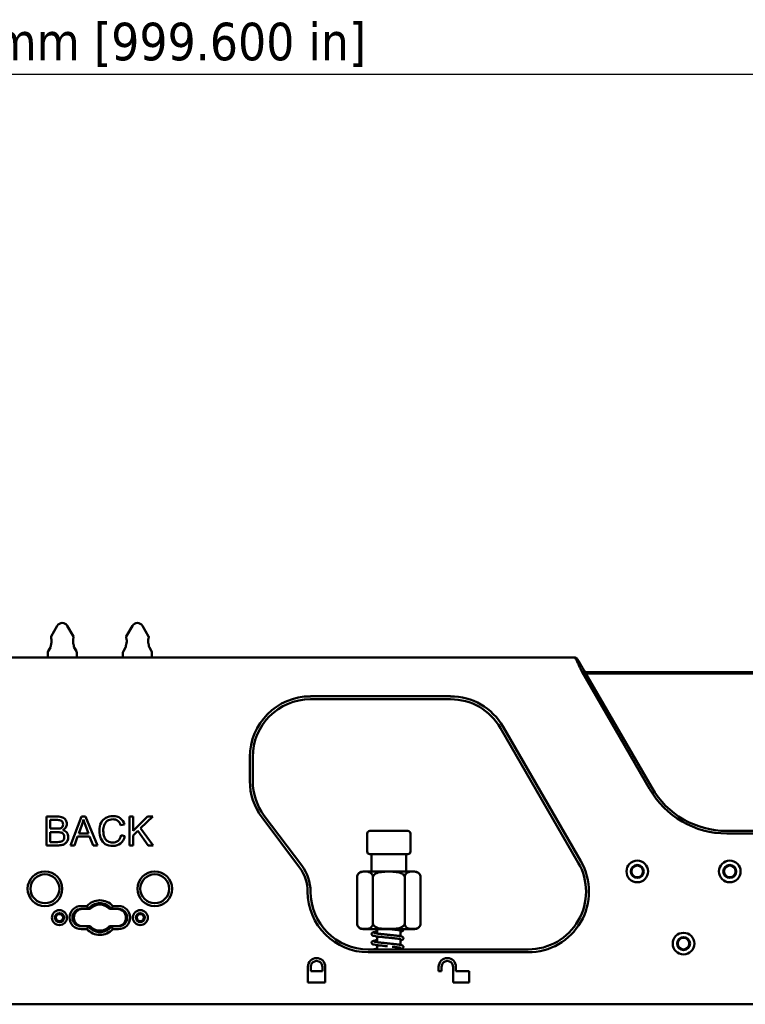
# Paper-space layout 'Sheet_1' of a CAD drawing. Header units: millimetres. Extents: x 1 to 117, y 1 to 117.
# Tile 58 of 73: x 58 to 68, y 59 to 72. Entities that reach past the tile are written whole.
import ezdxf

# ---------------------------------------------------------------- set-up
doc = ezdxf.new("R2010")
doc.units = ezdxf.units.MM
doc.layers.add('Dimension (ISO)', color=7, linetype='Continuous', lineweight=25)
doc.layers.add('Visible (ISO)', color=7, linetype='Continuous', lineweight=50)
doc.styles.add('Note Text (ANSI)', font='tahoma.ttf')
doc.dimstyles.new('Default (ISO)', dxfattribs={"dimtxt": 0.511811, "dimasz": 0.098425, "dimexe": 0.125, "dimexo": 0, "dimgap": 0.03, "dimtad": 1, "dimlfac": 25.4, "dimrnd": 1e-08, "dimzin": 0, "dimdsep": 46, "dimtxsty": 'Note Text (ANSI)', "dimcen": 0.09, "dimdle": 0.393701, "dimclrd": 256, "dimclre": 256, "dimclrt": 256, "dimazin": 0, "dimtfac": 0.269631, "dimtmove": 0, "dimatfit": 3, "dimfxl": 1, "dimtolj": 1, "dimtzin": 0, "dimlwd": -1, "dimlwe": -1, "dimarcsym": 0})

# ---------------------------------------------------------------- blocks, each defined once
blk = doc.blocks.new('*D10')
at = {"layer": 'Defpoints', "color": 0, "transparency": 16777216}
for p in [(78.837, 71.398), (39.482, 63.248), (78.837, 63.248)]:
    blk.add_point(p, dxfattribs=at)
at = {"layer": 'Dimension (ISO)', "transparency": 16777216}
for p, q in [((39.482, 63.248), (39.482, 71.523)), ((78.837, 63.248), (78.837, 71.523)), ((39.581, 71.398), (78.738, 71.398))]:
    blk.add_line(p, q, dxfattribs=at)
for points in [[(39.581, 71.414), (39.581, 71.381), (39.482, 71.398)], [(78.738, 71.414), (78.738, 71.381), (78.837, 71.398)]]:
    blk.add_solid(points, dxfattribs=at)
at = {"layer": 'Dimension (ISO)', "transparency": 16777216, "insert": (55.405, 72.097), "char_height": 0.51181, "attachment_point": 1, "style": 'Note Text (ANSI)'}
blk.add_mtext('\\A1;999.60 mm [999.600 in]', dxfattribs=at)

psp = doc.layouts.new('Sheet_1')

# ---------------------------------------------------------------- linework, layer by layer
at = {"layer": 'Visible (ISO)'}
for p, q in [((58.57939, 63.87804), (58.49537, 63.73252)), ((58.71577, 63.87804), (58.79978, 63.73252)), ((59.60301, 63.87804), (59.519, 63.73252)), ((59.73939, 63.87804), (59.82341, 63.73252)), ((58.4901, 63.60245), (58.4901, 63.61158)), ((58.80506, 63.60245), (58.80506, 63.61158)), ((59.51372, 63.60245), (59.51372, 63.61158)), ((59.82868, 63.60245), (59.82868, 63.61158)), ((58.45073, 63.44497), (58.45073, 63.51316)), ((58.48482, 63.58276), (58.456, 63.53284)), ((58.81033, 63.58276), (58.83916, 63.53284)), ((58.84443, 63.44497), (58.84443, 63.51316)), ((59.47435, 63.44497), (59.47435, 63.51316)), ((59.50845, 63.58276), (59.47963, 63.53284)), ((59.83396, 63.58276), (59.86278, 63.53284)), ((59.86805, 63.44497), (59.86805, 63.51316)), ((52.68301, 63.44497), (65.63577, 63.44497)), ((65.63581, 63.44494), (65.6653, 63.42792)), ((65.67967, 63.35298), (65.67967, 63.35298)), ((65.75926, 63.26516), (65.72973, 63.24811)), ((65.72973, 63.24811), (66.64879, 61.65626)), ((66.67832, 61.67331), (65.75926, 63.26516)), ((68.32953, 63.24811), (65.7691, 63.24811)), ((68.33124, 63.22843), (65.78047, 63.22843)), ((62.02938, 62.91751), (63.93698, 62.91751)), ((62.02938, 62.87814), (63.93698, 62.87814)), ((64.61889, 62.48444), (65.67818, 60.64969)), ((65.71228, 60.66937), (64.65299, 62.50412)), ((61.20261, 61.76316), (61.20261, 62.09073)), ((61.24198, 61.76316), (61.24198, 62.09073)), ((58.4312, 60.88591), (58.4312, 61.27961)), ((58.4312, 61.27961), (58.57891, 61.27961)), ((58.4833, 61.23315), (58.4833, 61.11418)), ((58.56199, 61.23315), (58.4833, 61.23315)), ((58.75696, 60.88591), (58.90816, 61.27961)), ((58.90816, 61.27961), (58.96429, 61.27961)), ((58.96429, 61.27961), (59.12542, 60.88591)), ((59.56209, 60.88591), (59.56209, 61.27961)), ((59.56209, 61.27961), (59.61419, 61.27961)), ((59.61419, 61.27961), (59.61419, 61.08437)), ((59.61419, 61.08437), (59.80969, 61.27961)), ((59.88032, 61.27961), (59.71516, 61.12009)), ((59.80969, 61.27961), (59.88032, 61.27961)), ((61.36854, 61.26633), (61.8794, 60.58683)), ((61.91086, 60.61049), (61.40001, 61.28999)), ((58.4833, 61.11418), (58.56844, 61.11418)), ((58.4833, 61.06772), (58.4833, 60.93237)), ((58.57434, 61.06772), (58.4833, 61.06772)), ((58.9138, 61.16306), (58.87056, 61.04758)), ((59.00403, 61.04758), (58.96294, 61.15661)), ((59.49334, 61.17165), (59.44204, 61.15957)), ((59.67864, 61.08518), (59.61419, 61.02234)), ((59.81883, 60.88591), (59.67864, 61.08518)), ((59.71516, 61.12009), (59.88758, 60.88591)), ((63.35715, 61.08276), (62.83565, 61.08276)), ((70.30264, 61.08276), (67.70118, 61.08276)), ((58.4833, 60.93237), (58.58133, 60.93237)), ((58.85552, 61.00515), (58.81228, 60.88591)), ((59.02014, 61.00515), (58.85552, 61.00515)), ((58.87056, 61.04758), (59.00403, 61.04758)), ((59.06607, 60.88591), (59.02014, 61.00515)), ((59.44795, 61.02395), (59.50005, 61.01079)), ((59.61419, 61.02234), (59.61419, 60.88591)), ((62.80218, 60.80126), (62.80218, 61.0493)), ((63.39061, 60.80126), (63.39061, 61.0493)), ((70.30264, 61.04867), (67.70118, 61.04867)), ((58.58133, 60.88591), (58.4312, 60.88591)), ((58.81228, 60.88591), (58.75696, 60.88591)), ((59.12542, 60.88591), (59.06607, 60.88591)), ((59.61419, 60.88591), (59.56209, 60.88591)), ((59.88758, 60.88591), (59.81883, 60.88591)), ((62.83565, 60.7678), (63.35715, 60.7678)), ((62.86018, 60.7678), (62.86018, 60.53158)), ((63.33262, 60.7678), (63.33262, 60.53158)), ((62.74326, 60.53158), (63.44953, 60.53158)), ((62.66452, 60.45284), (62.66452, 59.82292)), ((62.88046, 60.45284), (62.88046, 59.82292)), ((63.31234, 60.45284), (63.31234, 59.82292)), ((63.52827, 60.45284), (63.52827, 59.82292)), ((58.98333, 60.05914), (58.90348, 60.05914)), ((59.00191, 60.01977), (58.90348, 60.01977)), ((59.02734, 60.01977), (59.00191, 60.01977)), ((59.31687, 60.01977), (59.29144, 60.01977)), ((59.31687, 60.01977), (59.31688, 60.01977)), ((59.4153, 60.01977), (59.31688, 60.01977)), ((59.4153, 60.05914), (59.33546, 60.05914)), ((58.90348, 59.78355), (59.00191, 59.78355)), ((58.90348, 59.74418), (58.98332, 59.74418)), ((59.00191, 59.78355), (59.02734, 59.78355)), ((59.00191, 59.78355), (59.00191, 59.78355)), ((59.29144, 59.78355), (59.31687, 59.78355)), ((59.31687, 59.78355), (59.4153, 59.78355)), ((59.33546, 59.74418), (59.4153, 59.74418)), ((63.44953, 59.74418), (62.74326, 59.74418)), ((62.93892, 59.74418), (62.93892, 59.6842)), ((63.25388, 59.72701), (63.25388, 59.64903)), ((62.93892, 59.64467), (62.93892, 59.56609)), ((63.25388, 59.6089), (63.25388, 59.53092)), ((64.99627, 59.46859), (62.81679, 59.46859)), ((62.93892, 59.52656), (62.93892, 59.46859)), ((63.25388, 59.49079), (63.25388, 59.46859)), ((64.99627, 59.42922), (62.81679, 59.42922)), ((61.99404, 59.01583), (61.99404, 59.23237)), ((62.03341, 59.23237), (62.03341, 59.17331)), ((62.03341, 59.17331), (62.19089, 59.17331)), ((62.19089, 59.17331), (62.19089, 59.23237)), ((62.23026, 59.23237), (62.23026, 59.01583)), ((63.77553, 59.17331), (63.77553, 59.23237)), ((63.8149, 59.17331), (63.77553, 59.17331)), ((63.8149, 59.23237), (63.8149, 59.17331)), ((63.97238, 59.01583), (63.97238, 59.23237)), ((64.01175, 59.23237), (64.01175, 59.17331)), ((64.01175, 59.17331), (64.18892, 59.17331)), ((64.18892, 59.17331), (64.18892, 59.01583)), ((62.23026, 59.01583), (61.99404, 59.01583)), ((64.18892, 59.01583), (63.97238, 59.01583)), ((78.83656, 58.72056), (39.48222, 58.72056))]:
    psp.add_line(p, q, dxfattribs=at)
for centre, radius in [((66.48222, 60.53158), 0.14764), ((67.74207, 60.53158), 0.14764), ((58.41136, 60.29536), 0.23622), ((59.90742, 60.29536), 0.23622), ((66.48222, 60.53158), 0.08858), ((66.48222, 60.53158), 0.07874), ((67.74207, 60.53158), 0.08858), ((67.74207, 60.53158), 0.07874), ((58.41136, 60.29536), 0.19685), ((59.90742, 60.29536), 0.19685), ((58.60821, 59.90166), 0.10236), ((59.71057, 59.90166), 0.10236), ((58.60821, 59.90166), 0.06299), ((58.60821, 59.90166), 0.04921), ((59.71057, 59.90166), 0.06299), ((59.71057, 59.90166), 0.04921), ((67.11215, 59.54733), 0.14764), ((67.11215, 59.54733), 0.08858), ((67.11215, 59.54733), 0.07874)]:
    psp.add_circle(centre, radius, dxfattribs=at)
for centre, radius, start, end in [((58.64758, 63.83867), 0.07874, 30, 150), ((59.6712, 63.83867), 0.07874, 30, 150), ((58.45073, 63.60245), 0.03937, 330, 0), ((58.52947, 63.71283), 0.03937, 150, 154.646413), ((58.76569, 63.71283), 0.03937, 25.353587, 30), ((58.84443, 63.60245), 0.03937, 180, 210), ((59.47435, 63.60245), 0.03937, 330, 0), ((59.55309, 63.71283), 0.03937, 150, 154.646413), ((59.78931, 63.71283), 0.03937, 25.353587, 30), ((59.86805, 63.60245), 0.03937, 180, 210), ((58.4901, 63.51316), 0.03937, 150, 180), ((58.80506, 63.51316), 0.03937, 0, 30), ((59.51372, 63.51316), 0.03937, 150, 180), ((59.82868, 63.51316), 0.03937, 0, 30), ((62.02938, 62.09073), 0.82677, 90, 180), ((62.02938, 62.09073), 0.7874, 90, 180), ((63.93698, 62.09073), 0.82677, 30, 89.999999), ((63.93698, 62.09073), 0.7874, 29.999999, 90), ((62.02938, 61.76316), 0.82677, 180, 216.936135), ((62.02938, 61.76316), 0.7874, 179.999999, 216.936135), ((67.70118, 62.26386), 1.2152, 209.999998, 270.000003), ((67.70118, 62.26386), 1.1811, 209.999997, 270.000003), ((62.83565, 61.0493), 0.03346, 90, 180), ((63.35715, 61.0493), 0.03346, 0, 90), ((62.83565, 60.80126), 0.03346, 180, 270), ((63.35715, 60.80126), 0.03346, 270, 0), ((64.99627, 60.25599), 0.82677, 269.999998, 29.999999), ((64.99627, 60.25599), 0.7874, 269.999999, 30), ((61.43883, 60.25561), 0.55118, 0.015777, 36.936137), ((61.43883, 60.25561), 0.59055, 0.015777, 36.936138), ((62.74326, 60.45284), 0.07874, 90, 180), ((63.44953, 60.45284), 0.07874, 0, 90), ((62.81679, 60.25599), 0.82677, 180.015767, 269.999978), ((62.81679, 60.25599), 0.7874, 180.015767, 269.999994), ((59.15939, 59.90166), 0.23622, 41.810418, 138.189582), ((58.90348, 59.90166), 0.15748, 90.00009, 269.999739), ((58.90348, 59.90166), 0.11811, 90, 270), ((58.92317, 59.90166), 0.11811, 90, 270), ((59.15939, 59.90166), 0.17717, 41.810315, 138.189685), ((59.39561, 59.90166), 0.11811, 270, 90), ((59.4153, 59.90166), 0.15748, 270.00009, 89.999738), ((59.4153, 59.90166), 0.11811, 270, 90), ((59.15939, 59.90166), 0.23622, 221.810418, 318.189582), ((59.15939, 59.90166), 0.17717, 221.810315, 318.189685), ((62.74326, 59.82292), 0.07874, 180, 270), ((63.44953, 59.82292), 0.07874, 270, 0), ((62.11215, 59.23237), 0.11811, 0, 180), ((62.11215, 59.23237), 0.07874, 0, 180), ((63.89364, 59.23237), 0.11811, 0, 180), ((63.89364, 59.23237), 0.07874, 0, 180)]:
    psp.add_arc(centre, radius, start, end, dxfattribs=at)
for centre, major_axis, ratio, start_param, end_param in [((58.43107, 61.08655), (-0.2199, -0.11648), 0.48588106, 2.88967817, 3.17989892), ((58.55741, 61.42948), (-0.13619, 0.48785), 0.74666517, 3.94283374, 4.11306084), ((61.31458, 59.44848), (-2.07497, 1.75212), 0.2020194, 6.23125931, 6.36319719), ((56.69465, 57.12658), (2.70292, 4.09866), 0.13623409, 6.27476402, 6.37278668), ((58.77638, 60.26503), (0.65384, 0.99598), 0.34560834, 6.26264365, 6.50629373), ((59.07349, 60.54243), (0.31429, 0.68816), 0.31709372, 5.94819472, 6.21361224), ((58.30373, 60.93463), (-0.35226, -0.10757), 0.22247523, 3.45222252, 3.77124537), ((58.38181, 61.34784), (-0.265, 0.21094), 0.37552747, 2.88590002, 3.15596107), ((58.40951, 60.76275), (0.24355, 0.28664), 0.39166361, 6.18113799, 6.44488298), ((58.05227, 60.48141), (0.65238, 0.58356), 0.32544345, 6.25878962, 6.48175018), ((41.80739, 53.1441), (16.91218, 7.89832), 0.06957178, 6.25070533, 6.29859599), ((60.42556, 60.87474), (-1.21455, 0.26148), 0.43426496, 6.2346678, 6.37640533), ((57.86113, 61.40134), (-0.80155, 0.44043), 0.20493026, 2.89633006, 3.02592402), ((58.44037, 60.89938), (-0.22512, -0.13533), 0.47575097, 2.86304069, 3.17469109), ((58.03761, 62.15133), (-0.63919, 1.24626), 0.23194536, 3.18173898, 3.31261589), ((56.58656, 61.60359), (2.13711, -0.63728), 0.22537598, 6.24520198, 6.35029079), ((63.17668, 66.14785), (3.95197, 5.23681), 0.14883085, 3.05630598, 3.15241437), ((57.78855, 61.33883), (0.9048, -0.41393), 0.2031882, 5.86520938, 6.03411405), ((58.51586, 61.03345), (0.19645, -0.09192), 0.58064777, 5.66296735, 5.98433661), ((62.11679, 63.94636), (2.90211, 3.02662), 0.17126363, 3.1746091, 3.30435778)]:
    psp.add_ellipse(centre, major_axis=major_axis, ratio=ratio, start_param=start_param, end_param=end_param, dxfattribs=at)
for points, knots in [([(58.4901, 63.61158), (58.4901, 63.61158), (58.49069, 63.61309), (58.4928, 63.61914), (58.49431, 63.62368), (58.49717, 63.63408), (58.49872, 63.64067), (58.50095, 63.6552), (58.50159, 63.66314), (58.50159, 63.67064), (58.50159, 63.67813), (58.50095, 63.68608), (58.49872, 63.7006), (58.49717, 63.70719), (58.4957, 63.71254), (58.49566, 63.71269), (58.49562, 63.71283)], [0.685358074, 0.685358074, 0.685358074, 0.685358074, 0.742449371, 0.742449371, 0.799540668, 0.799540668, 0.856675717, 0.856675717, 0.913810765, 0.913810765, 0.913810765, 0.970945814, 0.970945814, 1.028080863, 1.028080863, 1.02969073, 1.02969073, 1.02969073, 1.02969073]), ([(58.49389, 63.72969), (58.49389, 63.72969), (58.49388, 63.72962), (58.49386, 63.72928), (58.49383, 63.72891), (58.49374, 63.72732), (58.49368, 63.72561), (58.49399, 63.72054), (58.49446, 63.71698), (58.49562, 63.71283)], [-1.153253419, -1.153253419, -1.153253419, -1.153253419, -1.140549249, -1.140549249, -1.1210825, -1.1210825, -1.080956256, -1.080956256, -1.032789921, -1.032789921, -1.032789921, -1.032789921]), ([(58.79954, 63.71283), (58.7995, 63.71269), (58.79946, 63.71254), (58.79799, 63.70719), (58.79644, 63.7006), (58.79421, 63.68608), (58.79357, 63.67813), (58.79357, 63.67064), (58.79357, 63.66314), (58.79421, 63.6552), (58.79644, 63.64067), (58.79799, 63.63408), (58.80085, 63.62368), (58.80236, 63.61914), (58.80447, 63.61309), (58.80506, 63.61158), (58.80506, 63.61158)], [-0.115879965, -0.115879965, -0.115879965, -0.115879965, -0.114270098, -0.114270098, -0.057135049, -0.057135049, 0, 0, 0, 0.057135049, 0.057135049, 0.114270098, 0.114270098, 0.171361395, 0.171361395, 0.228452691, 0.228452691, 0.228452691, 0.228452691]), ([(58.79954, 63.71283), (58.80007, 63.71474), (58.80046, 63.71654), (58.8014, 63.7221), (58.80146, 63.72511), (58.80139, 63.72804), (58.80134, 63.72874), (58.80129, 63.72945), (58.80127, 63.72961), (58.80127, 63.72968), (58.80127, 63.72969), (58.80127, 63.72969)], [-0.233956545, -0.233956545, -0.233956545, -0.233956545, -0.212408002, -0.212408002, -0.161667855, -0.161667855, -0.136508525, -0.136508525, -0.120867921, -0.120867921, -0.11671569, -0.11671569, -0.11671569, -0.11671569]), ([(59.51372, 63.61158), (59.51372, 63.61158), (59.51431, 63.61309), (59.51642, 63.61914), (59.51793, 63.62368), (59.52079, 63.63408), (59.52234, 63.64067), (59.52457, 63.6552), (59.52521, 63.66314), (59.52521, 63.67064), (59.52521, 63.67813), (59.52457, 63.68608), (59.52234, 63.7006), (59.52079, 63.70719), (59.51932, 63.71254), (59.51928, 63.71269), (59.51924, 63.71283)], [0.685358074, 0.685358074, 0.685358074, 0.685358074, 0.742449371, 0.742449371, 0.799540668, 0.799540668, 0.856675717, 0.856675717, 0.913810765, 0.913810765, 0.913810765, 0.970945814, 0.970945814, 1.028080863, 1.028080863, 1.02969073, 1.02969073, 1.02969073, 1.02969073]), ([(59.51751, 63.72969), (59.51751, 63.72969), (59.51751, 63.72962), (59.51748, 63.72928), (59.51745, 63.72891), (59.51736, 63.72732), (59.5173, 63.72561), (59.51762, 63.72054), (59.51808, 63.71698), (59.51924, 63.71283)], [-1.153253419, -1.153253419, -1.153253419, -1.153253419, -1.140549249, -1.140549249, -1.1210825, -1.1210825, -1.080956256, -1.080956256, -1.032789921, -1.032789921, -1.032789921, -1.032789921]), ([(59.82317, 63.71283), (59.82312, 63.71269), (59.82308, 63.71254), (59.82161, 63.70719), (59.82006, 63.7006), (59.81783, 63.68608), (59.81719, 63.67813), (59.81719, 63.67064), (59.81719, 63.66314), (59.81783, 63.6552), (59.82006, 63.64067), (59.82161, 63.63408), (59.82447, 63.62368), (59.82598, 63.61914), (59.8281, 63.61309), (59.82868, 63.61158), (59.82868, 63.61158)], [-0.115879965, -0.115879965, -0.115879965, -0.115879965, -0.114270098, -0.114270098, -0.057135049, -0.057135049, 0, 0, 0, 0.057135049, 0.057135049, 0.114270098, 0.114270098, 0.171361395, 0.171361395, 0.228452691, 0.228452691, 0.228452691, 0.228452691]), ([(59.82317, 63.71283), (59.8237, 63.71474), (59.82408, 63.71654), (59.82503, 63.7221), (59.82508, 63.72511), (59.82501, 63.72804), (59.82497, 63.72874), (59.82491, 63.72945), (59.8249, 63.72961), (59.82489, 63.72968), (59.82489, 63.72969), (59.82489, 63.72969)], [-0.233956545, -0.233956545, -0.233956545, -0.233956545, -0.212408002, -0.212408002, -0.161667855, -0.161667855, -0.136508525, -0.136508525, -0.120867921, -0.120867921, -0.11671569, -0.11671569, -0.11671569, -0.11671569]), ([(65.63577, 63.44497), (65.63598, 63.44497), (65.63726, 63.44196), (65.64009, 63.43592), (65.64292, 63.42989), (65.64731, 63.42077), (65.65286, 63.40915), (65.65841, 63.39754), (65.66512, 63.38351), (65.67285, 63.3673), (65.68058, 63.35108), (65.68932, 63.33268), (65.69895, 63.31261), (65.70858, 63.29253), (65.71909, 63.27077), (65.72973, 63.24811)], [0, 0, 0, 0, 0.2, 0.2, 0.2, 0.4, 0.4, 0.4, 0.6, 0.6, 0.6, 0.8, 0.8, 0.8, 1, 1, 1, 1]), ([(65.75926, 63.26516), (65.74586, 63.28837), (65.73233, 63.31181), (65.70898, 63.35226), (65.69887, 63.36977), (65.67999, 63.40246), (65.67461, 63.41178), (65.66956, 63.42053), (65.66793, 63.42336), (65.66583, 63.42699), (65.66529, 63.42792), (65.66529, 63.42792)], [0.00000001, 0.00000001, 0.00000001, 0.00000001, 0.20420785, 0.20420785, 0.38392034, 0.38392034, 0.598973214, 0.598973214, 0.753189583, 0.753189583, 0.896192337, 0.896192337, 0.896192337, 0.896192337]), ([(62.88046, 60.45284), (62.88046, 60.45878), (62.8796, 60.4657), (62.87662, 60.47805), (62.87361, 60.48517), (62.86589, 60.49847), (62.85918, 60.50542), (62.84123, 60.51897), (62.82746, 60.5233), (62.79953, 60.52818), (62.78537, 60.52876), (62.77249, 60.52876), (62.75961, 60.52876), (62.74545, 60.52818), (62.71753, 60.5233), (62.70375, 60.51897), (62.6858, 60.50542), (62.67909, 60.49847), (62.67137, 60.48517), (62.66836, 60.47805), (62.66538, 60.4657), (62.66452, 60.45878), (62.66452, 60.45284)], [1.77961652, 1.77961652, 1.77961652, 1.77961652, 1.82488137, 1.82488137, 1.8841011, 1.8841011, 1.9801263, 1.9801263, 2.17647417, 2.17647417, 2.37282203, 2.37282203, 2.37282203, 2.5691699, 2.5691699, 2.76551776, 2.76551776, 2.86154296, 2.86154296, 2.92076269, 2.92076269, 2.96602754, 2.96602754, 2.96602754, 2.96602754]), ([(63.31234, 60.45284), (63.31234, 60.45878), (63.31062, 60.4657), (63.30466, 60.47805), (63.29864, 60.48517), (63.2832, 60.49847), (63.26977, 60.50542), (63.23388, 60.51897), (63.20633, 60.5233), (63.15047, 60.52818), (63.12217, 60.52876), (63.0964, 60.52876), (63.07063, 60.52876), (63.04232, 60.52818), (62.98647, 60.5233), (62.95892, 60.51897), (62.92302, 60.50542), (62.90959, 60.49847), (62.89415, 60.48517), (62.88814, 60.47805), (62.88218, 60.4657), (62.88046, 60.45878), (62.88046, 60.45284)], [1.77961652, 1.77961652, 1.77961652, 1.77961652, 1.82488137, 1.82488137, 1.8841011, 1.8841011, 1.9801263, 1.9801263, 2.17647417, 2.17647417, 2.37282203, 2.37282203, 2.37282203, 2.5691699, 2.5691699, 2.76551776, 2.76551776, 2.86154296, 2.86154296, 2.92076269, 2.92076269, 2.96602754, 2.96602754, 2.96602754, 2.96602754]), ([(63.52827, 60.45284), (63.52827, 60.45878), (63.52742, 60.4657), (63.52444, 60.47805), (63.52143, 60.48517), (63.51371, 60.49847), (63.50699, 60.50542), (63.48904, 60.51897), (63.47527, 60.5233), (63.44734, 60.52818), (63.43319, 60.52876), (63.42031, 60.52876), (63.40742, 60.52876), (63.39327, 60.52818), (63.36534, 60.5233), (63.35157, 60.51897), (63.33362, 60.50542), (63.3269, 60.49847), (63.31918, 60.48517), (63.31618, 60.47805), (63.3132, 60.4657), (63.31234, 60.45878), (63.31234, 60.45284)], [1.77961652, 1.77961652, 1.77961652, 1.77961652, 1.82488137, 1.82488137, 1.8841011, 1.8841011, 1.9801263, 1.9801263, 2.17647417, 2.17647417, 2.37282203, 2.37282203, 2.37282203, 2.5691699, 2.5691699, 2.76551776, 2.76551776, 2.86154296, 2.86154296, 2.92076269, 2.92076269, 2.96602754, 2.96602754, 2.96602754, 2.96602754]), ([(59.31687, 60.01977), (59.31116, 60.02733), (59.30503, 60.03441), (59.28111, 60.05833), (59.25897, 60.07348), (59.21047, 60.09357), (59.18411, 60.09851), (59.13468, 60.09851), (59.10831, 60.09357), (59.05981, 60.07348), (59.03768, 60.05833), (59.01375, 60.03441), (59.00762, 60.02733), (59.00191, 60.01977)], [0.30722097, 0.30722097, 0.30722097, 0.30722097, 0.376681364, 0.376681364, 0.565023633, 0.565023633, 0.753365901, 0.753365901, 0.941710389, 0.941710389, 1.130054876, 1.130054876, 1.199521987, 1.199521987, 1.199521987, 1.199521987]), ([(59.00191, 59.78355), (59.00762, 59.77599), (59.01375, 59.76891), (59.03767, 59.74499), (59.05981, 59.72984), (59.10831, 59.70975), (59.13467, 59.70481), (59.1841, 59.70481), (59.21047, 59.70975), (59.25897, 59.72984), (59.28111, 59.74499), (59.30503, 59.76891), (59.31116, 59.77599), (59.31687, 59.78355)], [1.813967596, 1.813967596, 1.813967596, 1.813967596, 1.88342799, 1.88342799, 2.071770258, 2.071770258, 2.260112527, 2.260112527, 2.448457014, 2.448457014, 2.636801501, 2.636801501, 2.706268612, 2.706268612, 2.706268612, 2.706268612]), ([(62.66452, 59.82292), (62.66452, 59.81698), (62.66538, 59.81006), (62.66836, 59.79771), (62.67137, 59.79058), (62.67909, 59.77729), (62.6858, 59.77034), (62.70375, 59.75679), (62.71753, 59.75246), (62.74545, 59.74758), (62.75961, 59.747), (62.78537, 59.747), (62.79953, 59.74758), (62.82746, 59.75246), (62.84123, 59.75679), (62.85918, 59.77034), (62.86589, 59.77729), (62.87361, 59.79058), (62.87662, 59.79771), (62.8796, 59.81006), (62.88046, 59.81698), (62.88046, 59.82292)], [-1.77961652, -1.77961652, -1.77961652, -1.77961652, -1.73435168, -1.73435168, -1.67513195, -1.67513195, -1.57910674, -1.57910674, -1.38275888, -1.38275888, -1.18641102, -1.18641102, -0.99006315, -0.99006315, -0.79371529, -0.79371529, -0.69769008, -0.69769008, -0.63847035, -0.63847035, -0.59320551, -0.59320551, -0.59320551, -0.59320551]), ([(63.07861, 59.62999), (63.05711, 59.63213), (63.0353, 59.63433), (62.99489, 59.63848), (62.97578, 59.64042), (62.94164, 59.64419), (62.92625, 59.64625), (62.9006, 59.65067), (62.89047, 59.65291), (62.87758, 59.65759), (62.87295, 59.65909), (62.86673, 59.66598), (62.86564, 59.66745), (62.86398, 59.67048), (62.86334, 59.672), (62.8621, 59.67637), (62.86186, 59.6795), (62.8627, 59.68524), (62.86368, 59.68788), (62.86622, 59.6923), (62.86779, 59.6941), (62.87101, 59.69708), (62.87267, 59.69819), (62.8769, 59.70063), (62.87929, 59.70159), (62.88875, 59.70497), (62.89735, 59.70698), (62.9159, 59.71046), (62.9246, 59.71186), (62.93577, 59.71345), (62.93733, 59.71367), (62.93892, 59.71389)], [0, 0, 0, 0, 0.1646506, 0.1646506, 0.32572641, 0.32572641, 0.48896862, 0.48896862, 0.65951171, 0.65951171, 0.76265627, 0.76265627, 0.78465467, 0.78465467, 0.80203408, 0.80203408, 0.83186356, 0.83186356, 0.85970852, 0.85970852, 0.88812315, 0.88812315, 0.92114305, 0.92114305, 0.9782619, 0.9782619, 1.13113981, 1.13113981, 1.23611296, 1.23611296, 1.25282127, 1.25282127, 1.25282127, 1.25282127]), ([(62.88046, 59.82292), (62.88046, 59.81698), (62.88218, 59.81006), (62.88814, 59.79771), (62.89415, 59.79058), (62.90959, 59.77729), (62.92302, 59.77034), (62.95892, 59.75679), (62.98647, 59.75246), (63.04232, 59.74758), (63.07063, 59.747), (63.12217, 59.747), (63.15047, 59.74758), (63.20633, 59.75246), (63.23388, 59.75679), (63.26977, 59.77034), (63.2832, 59.77729), (63.29864, 59.79058), (63.30466, 59.79771), (63.31062, 59.81006), (63.31234, 59.81698), (63.31234, 59.82292)], [-1.77961652, -1.77961652, -1.77961652, -1.77961652, -1.73435168, -1.73435168, -1.67513195, -1.67513195, -1.57910674, -1.57910674, -1.38275888, -1.38275888, -1.18641102, -1.18641102, -0.99006315, -0.99006315, -0.79371529, -0.79371529, -0.69769008, -0.69769008, -0.63847035, -0.63847035, -0.59320551, -0.59320551, -0.59320551, -0.59320551]), ([(63.26342, 59.72412), (63.26342, 59.72412), (63.26318, 59.72424), (63.2619, 59.72475), (63.26024, 59.72532), (63.25412, 59.72703), (63.24832, 59.72834), (63.23219, 59.73136), (63.22072, 59.73312), (63.19314, 59.73675), (63.17624, 59.73859), (63.1535, 59.7408), (63.14868, 59.74126), (63.14378, 59.74174)], [0.888243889, 0.888243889, 0.888243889, 0.888243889, 0.913564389, 0.913564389, 0.971568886, 0.971568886, 1.076334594, 1.076334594, 1.211468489, 1.211468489, 1.363059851, 1.363059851, 1.402720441, 1.402720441, 1.402720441, 1.402720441]), ([(63.29436, 59.74418), (63.29512, 59.74148), (63.29534, 59.73848), (63.29459, 59.7329), (63.29365, 59.73029), (63.29125, 59.72592), (63.28977, 59.72412), (63.2865, 59.72093), (63.28472, 59.71969), (63.2799, 59.71681), (63.277, 59.71565), (63.26828, 59.71261), (63.2617, 59.71095), (63.25388, 59.70938)], [0.802921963, 0.802921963, 0.802921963, 0.802921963, 0.831445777, 0.831445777, 0.859429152, 0.859429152, 0.888267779, 0.888267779, 0.924721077, 0.924721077, 0.991417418, 0.991417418, 1.107177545, 1.107177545, 1.107177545, 1.107177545]), ([(63.31234, 59.82292), (63.31234, 59.81698), (63.3132, 59.81006), (63.31618, 59.79771), (63.31918, 59.79058), (63.3269, 59.77729), (63.33362, 59.77034), (63.35157, 59.75679), (63.36534, 59.75246), (63.39327, 59.74758), (63.40742, 59.747), (63.43319, 59.747), (63.44734, 59.74758), (63.47527, 59.75246), (63.48904, 59.75679), (63.50699, 59.77034), (63.51371, 59.77729), (63.52143, 59.79058), (63.52444, 59.79771), (63.52742, 59.81006), (63.52827, 59.81698), (63.52827, 59.82292)], [-1.77961652, -1.77961652, -1.77961652, -1.77961652, -1.73435168, -1.73435168, -1.67513195, -1.67513195, -1.57910674, -1.57910674, -1.38275888, -1.38275888, -1.18641102, -1.18641102, -0.99006315, -0.99006315, -0.79371529, -0.79371529, -0.69769008, -0.69769008, -0.63847035, -0.63847035, -0.59320551, -0.59320551, -0.59320551, -0.59320551]), ([(63.07861, 59.51188), (63.05711, 59.51402), (63.0353, 59.51622), (62.99489, 59.52037), (62.97578, 59.52231), (62.94164, 59.52608), (62.92625, 59.52814), (62.9006, 59.53256), (62.89047, 59.5348), (62.87758, 59.53948), (62.87295, 59.54098), (62.86673, 59.54787), (62.86564, 59.54934), (62.86398, 59.55237), (62.86334, 59.55389), (62.8621, 59.55826), (62.86186, 59.56139), (62.8627, 59.56713), (62.86368, 59.56977), (62.86622, 59.57419), (62.86779, 59.57599), (62.87101, 59.57897), (62.87267, 59.58008), (62.8769, 59.58252), (62.87929, 59.58348), (62.88875, 59.58686), (62.89735, 59.58887), (62.9159, 59.59235), (62.9246, 59.59375), (62.93577, 59.59534), (62.93733, 59.59556), (62.93892, 59.59578)], [0, 0, 0, 0, 0.1646506, 0.1646506, 0.32572642, 0.32572642, 0.48896862, 0.48896862, 0.65951171, 0.65951171, 0.76265627, 0.76265627, 0.78465467, 0.78465467, 0.80203408, 0.80203408, 0.83186356, 0.83186356, 0.85970852, 0.85970852, 0.88812315, 0.88812315, 0.92114305, 0.92114305, 0.9782619, 0.9782619, 1.13113981, 1.13113981, 1.23611296, 1.23611296, 1.25282127, 1.25282127, 1.25282127, 1.25282127]), ([(62.89435, 59.69328), (62.89435, 59.69328), (62.89456, 59.69318), (62.89578, 59.69267), (62.89752, 59.69205), (62.90371, 59.6903), (62.90929, 59.68904), (62.92504, 59.68614), (62.93631, 59.68445), (62.96361, 59.68112), (62.9805, 59.67941), (63.01669, 59.67562), (63.03651, 59.67359), (63.06382, 59.67084), (63.07122, 59.6701), (63.07861, 59.66936)], [0.890725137, 0.890725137, 0.890725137, 0.890725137, 0.915696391, 0.915696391, 0.976181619, 0.976181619, 1.076954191, 1.076954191, 1.210441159, 1.210441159, 1.361218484, 1.361218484, 1.51538653, 1.51538653, 1.571977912, 1.571977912, 1.571977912, 1.571977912]), ([(63.07861, 59.66936), (63.10003, 59.66723), (63.12178, 59.6651), (63.16203, 59.66127), (63.18111, 59.65944), (63.21551, 59.65535), (63.23108, 59.65314), (63.25661, 59.64866), (63.26661, 59.64645), (63.27663, 59.64303), (63.27874, 59.64222), (63.28267, 59.64027), (63.28445, 59.63926), (63.2884, 59.63618), (63.29071, 59.63387), (63.29322, 59.62933), (63.29387, 59.62779), (63.29511, 59.62344), (63.29534, 59.62041), (63.29459, 59.61479), (63.29365, 59.61218), (63.29125, 59.60781), (63.28977, 59.60601), (63.2865, 59.60282), (63.28472, 59.60158), (63.2799, 59.5987), (63.277, 59.59754), (63.26828, 59.5945), (63.2617, 59.59284), (63.25388, 59.59127)], [0, 0, 0, 0, 0.16406258, 0.16406258, 0.32429709, 0.32429709, 0.48984499, 0.48984499, 0.65816959, 0.65816959, 0.70814651, 0.70814651, 0.7456969, 0.7456969, 0.78541765, 0.78541765, 0.80255335, 0.80255335, 0.83144578, 0.83144578, 0.85942915, 0.85942915, 0.88826778, 0.88826778, 0.92472108, 0.92472108, 0.99141742, 0.99141742, 1.10717754, 1.10717754, 1.10717754, 1.10717754]), ([(63.26342, 59.60601), (63.26342, 59.60601), (63.26318, 59.60613), (63.2619, 59.60664), (63.26024, 59.60721), (63.25412, 59.60892), (63.24832, 59.61023), (63.23219, 59.61325), (63.22072, 59.61501), (63.19314, 59.61864), (63.17624, 59.62048), (63.13979, 59.62402), (63.1198, 59.62592), (63.0927, 59.6286), (63.08565, 59.62929), (63.07861, 59.62999)], [0.888243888, 0.888243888, 0.888243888, 0.888243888, 0.913564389, 0.913564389, 0.971568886, 0.971568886, 1.076334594, 1.076334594, 1.211468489, 1.211468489, 1.363059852, 1.363059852, 1.518048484, 1.518048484, 1.571960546, 1.571960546, 1.571960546, 1.571960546]), ([(62.88923, 59.46859), (62.89466, 59.47008), (62.90096, 59.47144), (62.9159, 59.47424), (62.9246, 59.47564), (62.93577, 59.47723), (62.93733, 59.47745), (62.93892, 59.47767)], [1.028467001, 1.028467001, 1.028467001, 1.028467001, 1.131139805, 1.131139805, 1.236112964, 1.236112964, 1.252821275, 1.252821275, 1.252821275, 1.252821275]), ([(62.89435, 59.57517), (62.89435, 59.57517), (62.89456, 59.57507), (62.89578, 59.57456), (62.89752, 59.57394), (62.90371, 59.57219), (62.90929, 59.57093), (62.92504, 59.56803), (62.93631, 59.56634), (62.96361, 59.56301), (62.9805, 59.5613), (63.01669, 59.55751), (63.03651, 59.55548), (63.06382, 59.55273), (63.07122, 59.55199), (63.07861, 59.55125)], [0.890725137, 0.890725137, 0.890725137, 0.890725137, 0.915696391, 0.915696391, 0.976181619, 0.976181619, 1.076954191, 1.076954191, 1.210441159, 1.210441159, 1.361218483, 1.361218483, 1.51538653, 1.51538653, 1.571977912, 1.571977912, 1.571977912, 1.571977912]), ([(63.07861, 59.55125), (63.10003, 59.54912), (63.12178, 59.54699), (63.16203, 59.54316), (63.18111, 59.54133), (63.21551, 59.53724), (63.23108, 59.53503), (63.25661, 59.53055), (63.26661, 59.52834), (63.27663, 59.52492), (63.27874, 59.52411), (63.28267, 59.52216), (63.28445, 59.52115), (63.2884, 59.51807), (63.29071, 59.51576), (63.29322, 59.51122), (63.29387, 59.50968), (63.29511, 59.50533), (63.29534, 59.5023), (63.29459, 59.49668), (63.29365, 59.49407), (63.29125, 59.4897), (63.28977, 59.4879), (63.2865, 59.48471), (63.28472, 59.48347), (63.2799, 59.48059), (63.277, 59.47943), (63.26828, 59.47639), (63.2617, 59.47473), (63.25388, 59.47316)], [0, 0, 0, 0, 0.16406258, 0.16406258, 0.32429709, 0.32429709, 0.48984499, 0.48984499, 0.65816959, 0.65816959, 0.70814651, 0.70814651, 0.7456969, 0.7456969, 0.78541765, 0.78541765, 0.80255335, 0.80255335, 0.83144578, 0.83144578, 0.85942915, 0.85942915, 0.88826778, 0.88826778, 0.92472108, 0.92472108, 0.99141742, 0.99141742, 1.10717754, 1.10717754, 1.10717754, 1.10717754]), ([(63.26342, 59.4879), (63.26342, 59.4879), (63.26318, 59.48802), (63.2619, 59.48853), (63.26024, 59.4891), (63.25412, 59.49081), (63.24832, 59.49212), (63.23219, 59.49514), (63.22072, 59.4969), (63.19314, 59.50053), (63.17624, 59.50237), (63.1535, 59.50458), (63.14868, 59.50504), (63.14378, 59.50551)], [0.888243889, 0.888243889, 0.888243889, 0.888243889, 0.913564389, 0.913564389, 0.971568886, 0.971568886, 1.076334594, 1.076334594, 1.211468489, 1.211468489, 1.363059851, 1.363059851, 1.402720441, 1.402720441, 1.402720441, 1.402720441])]:
    psp.add_open_spline(points, degree=3, knots=knots, dxfattribs=at)
for points in [[(58.62187, 61.22747), (58.61006, 61.23127), (58.59019, 61.23315), (58.56199, 61.23315)], [(58.57891, 61.27961), (58.60899, 61.27961), (58.63289, 61.27558), (58.65115, 61.26753)], [(58.64864, 61.20704), (58.64229, 61.21704), (58.63343, 61.22375), (58.62187, 61.22747)], [(58.65115, 61.26753), (58.66941, 61.25947), (58.68365, 61.24738), (58.69385, 61.23073)], [(58.69385, 61.23073), (58.70406, 61.21408), (58.70943, 61.1969), (58.70943, 61.1789)], [(58.96294, 61.15661), (58.95047, 61.1897), (58.94092, 61.21677), (58.93501, 61.23825)], [(59.15201, 61.08571), (59.15201, 61.12654), (59.15979, 61.16225), (59.17537, 61.19287)], [(59.17537, 61.19287), (59.19095, 61.22348), (59.21324, 61.24658), (59.24224, 61.26242)], [(59.24224, 61.26242), (59.27124, 61.27827), (59.30293, 61.28632), (59.33784, 61.28632)], [(59.33677, 61.24174), (59.30642, 61.24174), (59.28118, 61.23449), (59.26077, 61.21999)], [(59.43715, 61.25616), (59.46407, 61.23611), (59.4826, 61.20791), (59.49334, 61.17165)], [(58.56844, 61.11418), (58.59153, 61.11418), (58.60791, 61.11552), (58.61817, 61.11859)], [(58.64793, 61.13835), (58.65464, 61.14748), (58.65813, 61.15876), (58.65813, 61.17273)], [(58.69579, 61.13133), (58.6866, 61.11633), (58.67264, 61.10451), (58.65437, 61.09538)], [(58.70943, 61.1789), (58.70943, 61.16198), (58.70486, 61.14614), (58.69579, 61.13133)], [(59.17268, 60.98017), (59.15872, 61.01294), (59.15201, 61.04812), (59.15201, 61.08571)], [(59.20572, 61.08598), (59.20572, 61.05241), (59.21055, 61.02314), (59.22022, 60.99817)], [(58.58133, 60.93237), (58.59798, 60.93237), (58.60979, 60.93291), (58.61678, 60.93421)], [(58.64691, 60.9449), (58.65491, 60.94983), (58.66136, 60.95708), (58.66662, 60.9668)], [(58.66662, 60.9668), (58.67183, 60.97641), (58.67452, 60.98742), (58.67452, 61.00005)], [(59.22022, 60.99817), (59.22989, 60.97319), (59.24519, 60.95466), (59.26584, 60.94225)], [(59.26584, 60.94225), (59.28628, 60.92995), (59.30857, 60.92378), (59.33274, 60.92378)], [(59.33274, 60.92378), (59.36175, 60.92378), (59.38645, 60.9321), (59.40687, 60.94901)], [(59.40687, 60.94901), (59.427, 60.96567), (59.4407, 60.99065), (59.44795, 61.02395)], [(59.50005, 61.01079), (59.48904, 60.96782), (59.46944, 60.93532), (59.44097, 60.91277)], [(59.44097, 60.91277), (59.4125, 60.89021), (59.37786, 60.8792), (59.33704, 60.8792)]]:
    psp.add_open_spline(points, degree=3, dxfattribs=at)
for points, weights in [([(58.98333, 60.05914), (58.99262, 60.03836), (59.00191, 60.01977)], [0.999997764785, 0.999997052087, 0.999997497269]), ([(59.33546, 60.05914), (59.32617, 60.03836), (59.31687, 60.01977)], [0.99999776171, 0.999997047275, 0.999997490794]), ([(58.98332, 59.74418), (58.99261, 59.76496), (59.00191, 59.78355)], [0.999997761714, 0.999997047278, 0.999997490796]), ([(59.33546, 59.74418), (59.32616, 59.76496), (59.31687, 59.78355)], [0.999997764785, 0.999997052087, 0.999997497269])]:
    psp.add_rational_spline(points, weights, degree=2, dxfattribs=at)

# ---------------------------------------------------------------- dimensions: what is measured, and where the dimension line sits
at = {"layer": 'Dimension (ISO)'}
dim = psp.add_linear_dim(base=(78.83656, 71.39772), p1=(39.48222, 63.24811), p2=(78.83656, 63.24811), angle=180, text='<> mm [999.600 in]', dimstyle='Default (ISO)', override={"dimgap": 0.03, "dimdec": 2, "dimlfac": 25.4, "dimpost": '', "dimtol": 0, "dimlim": 0, "dimtp": 0, "dimtm": 0, "dimtdec": 2, "dimtofl": 0, "dimatfit": 1}, dxfattribs=at)
dim.commit()
dim.dimension.update_dxf_attribs({"geometry": '*D10', "text_midpoint": (59.15939, 71.39772), "dimtype": 160})

doc.saveas('drawing.dxf')
